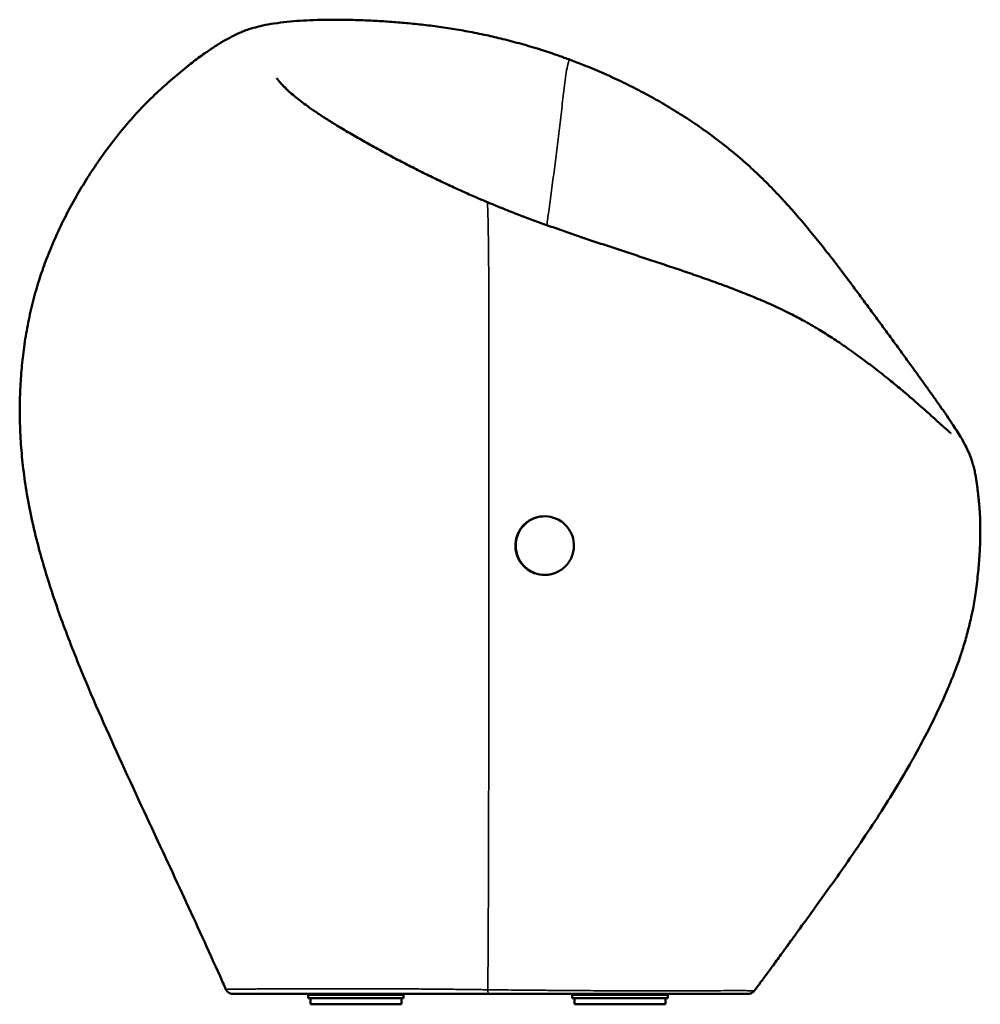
# Model space of a CAD drawing. Header units: millimetres. Extents: x 2824 to 34989, y 5574 to 21379.
# Tile 1 of 3: x 2824 to 9372, y 5574 to 12287. Entities that reach past the tile are written whole.
import ezdxf

# ---------------------------------------------------------------- set-up
doc = ezdxf.new("R2010")
doc.units = ezdxf.units.MM
doc.layers.add('Visibile (ISO)', color=7, linetype='Continuous', lineweight=50)
doc.layers.add('Visibile sottile (ISO)', color=7, linetype='Continuous', lineweight=35)

msp = doc.modelspace()

# ---------------------------------------------------------------- linework, layer by layer
at = {"layer": 'Visibile (ISO)'}
for p, q in [((6018.2, 5646.4), (4275.6, 5646.4)), ((4827, 5680.7), (4827, 5680.7)), ((7791.2, 5646.4), (6018.2, 5646.4)), ((7219.6, 5666.2), (7219.6, 5666.2)), ((4791, 5616.4), (4791, 5636.4)), ((5441, 5616.4), (4791, 5616.4)), ((4806, 5574.4), (4806, 5616.4)), ((5426, 5574.4), (4806, 5574.4)), ((5426, 5574.4), (5426, 5616.4)), ((5441, 5616.4), (5441, 5636.4)), ((6591, 5616.4), (6591, 5636.4)), ((7241, 5616.4), (6591, 5616.4)), ((6606, 5574.4), (6606, 5616.4)), ((7226, 5574.4), (6606, 5574.4)), ((7226, 5574.4), (7226, 5616.4)), ((7241, 5616.4), (7241, 5636.4))]:
    msp.add_line(p, q, dxfattribs=at)
for centre, start, end in [((4811, 5636.4), 149.99827, 180), ((5421, 5636.4), 0, 30.00173), ((6611, 5636.4), 149.99827, 180), ((7221, 5636.4), 0, 30.00173)]:
    msp.add_arc(centre, 20, start, end, dxfattribs=at)
msp.add_ellipse((6404.7, 8701.8), major_axis=(-43.3, 195.3), ratio=0.997725, start_param=0.006307, end_param=3.134634, dxfattribs=at)
for points, knots in [([(4230, 5676), (4216.6, 5706), (4203.1, 5736), (4149.2, 5855.8), (4108.4, 5945.6), (3985.8, 6214.1), (3903.2, 6392.6), (3720, 6786.5), (3619.1, 7002), (3424.6, 7427.8), (3330.8, 7638), (3195.8, 7966.6), (3150.2, 8083.1), (3077.3, 8284.2), (3048.6, 8368.2), (2999, 8525), (2977.6, 8597.6), (2940.3, 8736.1), (2924.1, 8802), (2896.2, 8929), (2884.2, 8990.2), (2864, 9108.9), (2855.6, 9166.5), (2842, 9280), (2836.6, 9335.8), (2828.8, 9446.4), (2826.3, 9501.2), (2824.1, 9608.2), (2824.3, 9660.6), (2827.2, 9761.9), (2829.8, 9810.9), (2836.9, 9906.6), (2841.5, 9953.3), (2853, 10049), (2860.1, 10098), (2877, 10197.1), (2886.9, 10247.2), (2909.2, 10345.6), (2921.7, 10394.1), (2948.6, 10487.6), (2962.9, 10532.7), (2994, 10622.2), (3010.8, 10666.7), (3047.2, 10756.4), (3067, 10801.7), (3109.1, 10892.2), (3131.6, 10937.4), (3178.2, 11026.1), (3202.4, 11069.6), (3252.3, 11154.6), (3278.1, 11196.2), (3331.5, 11278.8), (3359.3, 11319.8), (3416.6, 11400.2), (3446, 11439.7), (3507.2, 11517.8), (3539, 11556.4), (3602.7, 11629.8), (3634.8, 11664.7), (3700.8, 11733), (3734.8, 11766.3), (3805.3, 11832), (3841.8, 11864.3), (3915, 11926.5), (3952.1, 11956.8), (4017, 12007.5), (4045.3, 12028.8), (4098.2, 12066.7), (4122.9, 12083.7), (4172.1, 12115.6), (4196.7, 12130.7), (4244.6, 12158.2), (4267.4, 12170.4), (4295.7, 12184.4), (4305, 12188.8), (4325.2, 12197.8), (4335.8, 12202.3), (4360, 12211.9), (4373.3, 12216.7), (4406.1, 12227.7), (4425.7, 12233.4), (4469, 12244.4), (4492.9, 12249.5), (4544.8, 12259), (4572.9, 12263.3), (4630.6, 12270.6), (4660.1, 12273.7), (4720, 12278.7), (4750.2, 12280.7), (4811.6, 12283.8), (4842.6, 12284.9), (4905.9, 12286.3), (4938.1, 12286.7), (5004.3, 12286.7), (5038.2, 12286.3), (5107.4, 12284.8), (5142.8, 12283.6), (5214.9, 12280.7), (5251.7, 12278.9), (5326.4, 12274.4), (5364.3, 12271.8), (5440.9, 12265.6), (5479.5, 12262.1), (5558, 12253.9), (5597.9, 12249.4), (5677.8, 12239), (5717.7, 12233.3), (5797.5, 12220.8), (5837.2, 12214), (5919.4, 12199.1), (5962.1, 12190.6), (6042.2, 12172.9), (6079.5, 12164), (6159.2, 12144.2), (6201.6, 12133.1), (6288.5, 12109), (6333, 12095.9), (6417.2, 12069.3), (6456.9, 12056), (6523.2, 12032.7), (6549.8, 12023), (6576.4, 12013.1)], [0, 0, 0, 0, 10.000006, 10.000006, 40.000177, 40.000177, 99.770339, 99.770339, 172.120105, 172.120105, 242.132368, 242.132368, 280.2271, 280.2271, 307.280825, 307.280825, 330.323357, 330.323357, 350.945535, 350.945535, 369.86111, 369.86111, 387.506252, 387.506252, 404.514885, 404.514885, 421.155744, 421.155744, 437.094729, 437.094729, 452.157411, 452.157411, 466.665912, 466.665912, 482.032839, 482.032839, 497.904462, 497.904462, 513.412371, 513.412371, 528.017798, 528.017798, 542.633592, 542.633592, 557.835504, 557.835504, 573.418928, 573.418928, 588.893039, 588.893039, 604.230347, 604.230347, 619.880606, 619.880606, 635.624502, 635.624502, 651.711004, 651.711004, 667.108956, 667.108956, 682.643154, 682.643154, 698.62049, 698.62049, 714.408764, 714.408764, 726.743637, 726.743637, 737.608463, 737.608463, 748.582296, 748.582296, 759.223331, 759.223331, 764.947588, 764.947588, 772.215236, 772.215236, 781.950286, 781.950286, 795.785231, 795.785231, 813.127044, 813.127044, 831.974963, 831.974963, 850.149583, 850.149583, 867.300397, 867.300397, 883.587128, 883.587128, 899.377896, 899.377896, 914.996104, 914.996104, 930.386601, 930.386601, 945.600157, 945.600157, 960.565922, 960.565922, 975.20382, 975.20382, 989.796936, 989.796936, 1003.925252, 1003.925252, 1017.649421, 1017.649421, 1032.011441, 1032.011441, 1044.370115, 1044.370115, 1058.300034, 1058.300034, 1072.762694, 1072.762694, 1085.613588, 1085.613588, 1094.246088, 1094.246088, 1094.246088, 1094.246088]), ([(6576.4, 12013.1), (6607.3, 12001.6), (6638.1, 11989.7), (6711.5, 11960.3), (6754, 11942.6), (6838.4, 11905.7), (6880.3, 11886.6), (6962.6, 11847.2), (7003.1, 11827), (7083.8, 11785.1), (7123.9, 11763.4), (7203.8, 11718.3), (7243.6, 11694.9), (7322.4, 11646.5), (7361.5, 11621.6), (7438.6, 11570.2), (7476.6, 11543.8), (7551.6, 11489.6), (7588.6, 11461.7), (7661.4, 11404.4), (7697.3, 11374.9), (7767.7, 11314.5), (7802.3, 11283.5), (7870.2, 11219.9), (7903.5, 11187.3), (7968.1, 11121.7), (7999.5, 11088.5), (8062.2, 11020.4), (8093.4, 10985.3), (8155.9, 10913.2), (8187.1, 10876.1), (8248.1, 10801.9), (8277.9, 10764.7), (8335.6, 10691.6), (8363.5, 10655.6), (8418.4, 10583.8), (8445.5, 10548), (8495.3, 10481.5), (8518.3, 10450.6), (8560.8, 10393.1), (8580.6, 10366.3), (8621.1, 10311.3), (8641.8, 10283.1), (8682.9, 10227.2), (8703.1, 10199.5), (8742.6, 10145.7), (8761.8, 10119.5), (8799.8, 10067.5), (8818.6, 10041.7), (8855.7, 9990.7), (8874, 9965.6), (8909.4, 9916.6), (8926.6, 9892.9), (8959.8, 9846.8), (8975.8, 9824.5), (9006.9, 9781), (9021.9, 9759.9), (9051.1, 9718.8), (9065.1, 9698.9), (9092.3, 9660.2), (9105.3, 9641.5), (9130.3, 9605.4), (9142.3, 9588), (9165.2, 9554.3), (9176.1, 9538.1), (9196.9, 9506.6), (9206.8, 9491.4), (9225.8, 9461.6), (9234.9, 9447), (9253, 9416.7), (9261.9, 9401.1), (9279.1, 9367.8), (9286.8, 9352.4), (9302.1, 9314.6), (9307.8, 9299.6), (9317.3, 9270.7), (9321, 9258.5), (9327.8, 9233.4), (9330.9, 9220.6), (9336.2, 9196.3), (9338.4, 9185), (9342.2, 9163.5), (9343.9, 9153.2), (9347.1, 9132.5), (9348.6, 9122), (9351.4, 9101.1), (9352.7, 9090.6), (9355.1, 9070.2), (9356.3, 9060.1), (9358.8, 9037.4), (9360, 9025), (9362.8, 8996.7), (9364.3, 8980.8), (9367.2, 8944), (9368.7, 8922.1), (9370.6, 8882.5), (9371.1, 8865.5), (9371.8, 8832), (9371.9, 8815.5), (9371.7, 8776.5), (9371.3, 8753.9), (9369.7, 8701.2), (9368.3, 8671.1), (9364.1, 8601.9), (9361, 8562.7), (9352.9, 8477.9), (9347.6, 8432.1), (9335.7, 8348.1), (9329.8, 8309.6), (9317.5, 8246.8), (9312.1, 8222), (9299.5, 8167.9), (9292.2, 8138.5), (9275, 8074.1), (9265, 8039.2), (9245.6, 7976.7), (9236.4, 7949), (9215.5, 7889.6), (9203.8, 7858.1), (9176.5, 7788.2), (9160.8, 7750), (9125.6, 7668.2), (9106, 7624.6), (9060.7, 7528.3), (9034.7, 7475.8), (8978.3, 7366.5), (8947.7, 7309.7), (8882.8, 7193.9), (8848.4, 7135), (8775.9, 7014.4), (8737.5, 6952.8), (8657.8, 6828.3), (8616.4, 6765.4), (8527.6, 6633.4), (8480, 6564.2), (8371.3, 6408.8), (8309.3, 6321.9), (8223.8, 6203.5), (8198.3, 6168.3), (8162.2, 6118.7), (8149.5, 6101.3), (8138.7, 6086.4), (8136.7, 6083.7), (8133.4, 6079.1), (8132.8, 6078.3), (8132.5, 6077.9), (8132.2, 6077.5), (8131.3, 6076.3), (8130.7, 6075.4), (8129, 6073), (8127.8, 6071.4), (8124.5, 6066.8), (8122.2, 6063.7), (8115.7, 6054.7), (8111.3, 6048.5), (8100.2, 6033.2), (8093.5, 6023.9), (8076.8, 6000.9), (8066.7, 5986.9), (8042.3, 5953.3), (8027.9, 5933.5), (7993.6, 5886.5), (7973.7, 5859.3), (7927.4, 5796.2), (7900.9, 5760.3), (7860, 5705.1), (7845.6, 5685.8), (7831.3, 5666.6)], [0, 0, 0, 0, 10.002149, 10.002149, 23.897707, 23.897707, 37.706054, 37.706054, 51.283521, 51.283521, 64.971019, 64.971019, 78.868392, 78.868392, 92.892222, 92.892222, 106.982226, 106.982226, 121.18945, 121.18945, 135.553623, 135.553623, 150.060352, 150.060352, 164.775799, 164.775799, 179.399192, 179.399192, 194.682676, 194.682676, 210.729258, 210.729258, 226.867767, 226.867767, 242.738822, 242.738822, 258.808849, 258.808849, 273.32371, 273.32371, 286.490969, 286.490969, 300.957088, 300.957088, 315.938561, 315.938561, 330.945641, 330.945641, 346.570215, 346.570215, 362.83625, 362.83625, 379.294856, 379.294856, 395.979978, 395.979978, 413.086506, 413.086506, 430.703653, 430.703653, 448.852824, 448.852824, 467.540665, 467.540665, 486.957965, 486.957965, 507.29274, 507.29274, 529.080515, 529.080515, 554.134982, 554.134982, 573.307325, 573.307325, 582.188518, 582.188518, 587.611629, 587.611629, 592.162395, 592.162395, 595.635244, 595.635244, 598.728055, 598.728055, 601.981655, 601.981655, 605.508205, 605.508205, 609.250834, 609.250834, 614.287273, 614.287273, 621.081261, 621.081261, 629.286463, 629.286463, 634.879326, 634.879326, 640.048771, 640.048771, 647.059516, 647.059516, 656.273994, 656.273994, 668.201502, 668.201502, 682.102711, 682.102711, 693.723671, 693.723671, 701.319102, 701.319102, 710.398911, 710.398911, 721.333384, 721.333384, 730.244599, 730.244599, 740.621351, 740.621351, 753.447172, 753.447172, 768.394818, 768.394818, 786.691704, 786.691704, 806.916027, 806.916027, 828.373586, 828.373586, 851.31944, 851.31944, 875.306608, 875.306608, 902.112586, 902.112586, 935.745467, 935.745467, 950.104322, 950.104322, 958.084346, 958.084346, 960.124818, 960.124818, 962.889137, 962.889137, 963.54576, 963.54576, 964.212337, 964.212337, 965.136757, 965.136757, 966.604038, 966.604038, 969.185998, 969.185998, 972.900326, 972.900326, 978.297582, 978.297582, 985.873186, 985.873186, 996.17591, 996.17591, 1009.727676, 1009.727676, 1016.998668, 1016.998668, 1016.998668, 1016.998668]), ([(4575.1, 11888.5), (4575.1, 11888.5), (4576.8, 11886.1), (4583.2, 11878), (4588.8, 11871.2), (4600.1, 11858.1), (4605.7, 11851.9), (4615.3, 11841.5), (4619.1, 11837.5), (4625.1, 11831.2), (4627.4, 11828.9), (4635.9, 11820.4), (4644.2, 11812.3), (4650.8, 11805.9)], [304.225052, 304.225052, 304.225052, 304.225052, 318.184341, 318.184341, 337.367182, 337.367182, 351.182434, 351.182434, 360.092956, 360.092956, 367.972691, 367.972691, 380.959551, 380.959551, 380.959551, 380.959551]), ([(4618.3, 11836.4), (4618.3, 11836.4), (4618.3, 11836.4), (4618.4, 11836.4), (4618.4, 11836.4), (4618.8, 11836), (4619.4, 11835.4), (4621.8, 11833.1), (4623.9, 11831.1), (4635.7, 11819.7), (4647.2, 11809), (4671.2, 11787.6), (4683.8, 11776.8), (4710.6, 11754.6), (4724.7, 11743.3), (4754.7, 11720.2), (4770.6, 11708.4), (4804.6, 11683.9), (4822.6, 11671.2), (4861.4, 11644.9), (4882.2, 11631.2), (4926.9, 11602.5), (4951, 11587.4), (5003.4, 11555.3), (5031.8, 11538.3), (5090.9, 11503.5), (5121.7, 11485.6), (5184.9, 11449.5), (5217.6, 11431.2), (5283.6, 11394.8), (5316.7, 11376.8), (5383.3, 11341.2), (5416.6, 11323.7), (5483.5, 11289.1), (5517.1, 11272), (5583.2, 11239), (5615.5, 11223), (5680.9, 11191.4), (5713.8, 11175.8), (5779.1, 11145.3), (5811.4, 11130.6), (5873.4, 11102.7), (5902.8, 11089.6), (5958.7, 11065.3), (5985.1, 11054.1), (6011.8, 11042.9)], [416.375343, 416.375343, 416.375343, 416.375343, 416.428741, 416.428741, 416.660641, 416.660641, 417.897223, 417.897223, 422.100238, 422.100238, 440.717889, 440.717889, 458.321688, 458.321688, 475.11575, 475.11575, 491.465533, 491.465533, 507.757857, 507.757857, 524.307577, 524.307577, 541.590561, 541.590561, 560.11476, 560.11476, 578.637598, 578.637598, 597.131779, 597.131779, 614.85393, 614.85393, 631.685302, 631.685302, 647.787597, 647.787597, 662.562713, 662.562713, 676.882041, 676.882041, 690.234538, 690.234538, 701.978938, 701.978938, 711.98281, 711.98281, 711.98281, 711.98281]), ([(6011.8, 11042.9), (6038.6, 11031.7), (6065.8, 11020.5), (6128.8, 10995), (6165, 10980.6), (6233.7, 10954.1), (6265.9, 10941.8), (6330.8, 10917.6), (6363.5, 10905.6), (6429.8, 10881.7), (6463.6, 10869.7), (6531.3, 10845.9), (6565.4, 10834.1), (6634.5, 10810.4), (6669.5, 10798.5), (6740.3, 10774.7), (6776.1, 10762.7), (6848.3, 10738.8), (6884.8, 10726.7), (6958.4, 10702.5), (6995.6, 10690.2), (7070.5, 10665.6), (7108.3, 10653.1), (7184.3, 10628), (7222.6, 10615.3), (7299.5, 10589.5), (7338.1, 10576.4), (7415.6, 10549.9), (7454.5, 10536.4), (7532.2, 10508.9), (7571.1, 10494.9), (7648.6, 10466.3), (7687.2, 10451.7), (7764.2, 10421.7), (7802.5, 10406.3), (7877.8, 10375), (7914.9, 10359), (7990.3, 10324.9), (8028.1, 10306.8), (8097.6, 10272.1), (8129.6, 10255.5), (8199.2, 10217.6), (8236.2, 10196.3), (8302.9, 10155.9), (8333, 10136.9), (8395.6, 10096.1), (8427.8, 10074.4), (8494.1, 10028.2), (8527.9, 10003.9), (8593.1, 9955.8), (8624.6, 9932), (8689.1, 9882.3), (8721.7, 9856.5), (8780.3, 9809.2), (8806.6, 9787.5), (8855, 9747), (8877.2, 9728.1), (8918.5, 9692.5), (8937.7, 9675.8), (8973.1, 9644.5), (8989.6, 9629.9), (9020, 9602.6), (9034.1, 9589.8), (9060.3, 9566.1), (9072.3, 9555.2), (9094.2, 9535.2), (9104.1, 9526.3), (9122, 9510.2), (9130.1, 9503), (9144.7, 9490.1), (9151.3, 9484.4), (9161.3, 9476), (9165.1, 9473), (9170.4, 9468.9), (9172.3, 9467.7), (9173, 9467.2), (9173, 9467.2), (9173, 9467.2)], [0, 0, 0, 0, 10.002832, 10.002832, 22.839693, 22.839693, 33.812495, 33.812495, 44.645495, 44.645495, 55.590209, 55.590209, 66.481546, 66.481546, 77.596301, 77.596301, 88.905805, 88.905805, 100.436013, 100.436013, 112.293113, 112.293113, 124.461836, 124.461836, 136.994143, 136.994143, 149.895939, 149.895939, 163.189057, 163.189057, 176.853342, 176.853342, 190.889376, 190.889376, 205.334735, 205.334735, 219.867724, 219.867724, 235.520157, 235.520157, 249.434352, 249.434352, 266.327521, 266.327521, 281.110485, 281.110485, 297.715488, 297.715488, 316.168203, 316.168203, 334.437939, 334.437939, 354.545878, 354.545878, 372.256965, 372.256965, 388.640772, 388.640772, 404.297599, 404.297599, 419.353229, 419.353229, 434.06846, 434.06846, 448.642465, 448.642465, 462.959212, 462.959212, 477.159075, 477.159075, 491.899811, 491.899811, 505.456798, 505.456798, 518.483338, 518.483338, 520.874612, 520.874612, 520.874612, 520.874612]), ([(6449.8, 8507), (6458.8, 8509.3), (6467.8, 8512.1), (6500.9, 8525.5), (6523.2, 8540.1), (6560.9, 8577.1), (6575.9, 8599.2), (6596, 8647), (6601.3, 8672), (6602.3, 8720.4), (6598.8, 8743.5), (6584.4, 8786.1), (6574.1, 8805.4), (6550.9, 8836), (6539.2, 8847.8), (6513.1, 8868.5), (6498.8, 8877.2), (6465.4, 8892), (6446.2, 8897.4), (6402.4, 8902.7), (6377.9, 8901.3), (6354.3, 8895.5), (6340.6, 8892.1), (6327.2, 8887.2), (6290.9, 8869.5), (6269.8, 8853.4), (6235.6, 8814.5), (6222.6, 8792.4), (6206.1, 8745.5), (6202.2, 8721.4), (6203.3, 8670.7), (6209.1, 8644.5), (6228.7, 8600.4), (6240.6, 8582.1), (6267.3, 8552.9), (6281.1, 8541.4), (6310.7, 8522.7), (6326.4, 8515.4), (6361.9, 8504.4), (6381.7, 8501.3), (6417.9, 8501.2), (6434, 8503.2), (6449.8, 8507)], [-63.00957, -63.00957, -63.00957, -63.00957, -60.188818, -60.188818, -52.268584, -52.268584, -44.325053, -44.325053, -36.726482, -36.726482, -29.775733, -29.775733, -23.240533, -23.240533, -18.254849, -18.254849, -13.250299, -13.250299, -7.291557, -7.291557, 0, 0, 0, 4.253967, 4.253967, 12.151389, 12.151389, 19.804561, 19.804561, 27.08512, 27.08512, 35.037842, 35.037842, 41.572287, 41.572287, 46.929349, 46.929349, 52.111876, 52.111876, 58.112768, 58.112768, 63.000894, 63.000894, 63.000894, 63.000894]), ([(4275.6, 5646.4), (4273.4, 5646.4), (4271.2, 5646.6), (4263.7, 5647.6), (4258.5, 5649.2), (4249, 5653.8), (4244.6, 5656.9), (4236.3, 5665), (4232.6, 5670.3), (4230, 5676)], [0, 0, 0, 0, 0.665557, 0.665557, 2.259144, 2.259144, 3.841056, 3.841056, 5.724318, 5.724318, 5.724318, 5.724318]), ([(7831.3, 5666.6), (7828, 5662.2), (7824, 5658.4), (7815.2, 5652.3), (7810.3, 5649.9), (7803, 5647.8), (7800.7, 5647.3), (7796, 5646.6), (7793.6, 5646.4), (7791.2, 5646.4)], [0, 0, 0, 0, 1.621423, 1.621423, 3.213603, 3.213603, 3.916854, 3.916854, 4.634519, 4.634519, 4.634519, 4.634519])]:
    msp.add_open_spline(points, degree=3, knots=knots, dxfattribs=at)
at = {"layer": 'Visibile sottile (ISO)'}
for p, q in [((4791, 5636.4), (5441, 5636.4)), ((6591, 5636.4), (7241, 5636.4))]:
    msp.add_line(p, q, dxfattribs=at)
msp.add_ellipse((6018.2, 5696.4), major_axis=(0, -50), ratio=0.066435, start_param=5.184741, end_param=6.283185, dxfattribs=at)
for points, knots in [([(6416.8, 10886.4), (6421.1, 10917), (6432, 10994.3), (6449.4, 11121.9), (6468.8, 11268.5), (6487.8, 11416.9), (6505.7, 11565.5), (6522.9, 11714.7), (6539.5, 11855.4), (6558.8, 11993.6), (6571.1, 12015.1), (6576.4, 12013.1)], [28.270744, 28.270744, 28.270744, 28.270744, 28.933345, 29.920844, 30.908344, 31.895843, 32.883343, 33.870842, 34.858342, 35.845841, 36.659045, 36.659045, 36.659045, 36.659045]), ([(6011.8, 11042.9), (6012, 11042.8), (6012.9, 11039.9), (6014.5, 11000.6), (6016.3, 10928.2), (6017.8, 10847.3), (6019.2, 10760), (6020.2, 10666.7), (6021.1, 10567.3), (6021.8, 10461.6), (6022.3, 10349.5), (6022.6, 10231.9), (6022.9, 10108.4), (6023, 9980.4), (6023, 9846.9), (6023, 9708.5), (6022.8, 9565.5), (6022.7, 9416.9), (6022.5, 9267.5), (6022.3, 9023.8), (6022.1, 8835.1), (6021.9, 8534.3), (6021.8, 8255.5), (6021.7, 7976.9), (6021.5, 7706.3), (6021.3, 7439.7), (6021, 7177.3), (6020.6, 6917.9), (6020, 6661.1), (6019.2, 6405.9), (6018.1, 6151.9), (6016.8, 5908.7), (6015.7, 5748.9), (6015.2, 5673.7)], [35.595051, 35.595051, 35.595051, 35.595051, 35.845841, 37.076776, 38.307711, 39.538647, 40.769582, 42.000517, 43.231452, 44.462387, 45.693322, 46.924258, 48.155193, 49.386128, 50.617063, 51.847998, 53.078934, 54.309869, 55.540804, 56.771739, 59.77125, 62.770761, 65.770272, 68.769784, 71.769295, 74.768806, 77.768317, 80.767828, 83.767339, 86.766851, 89.766362, 92.765873, 95.441867, 95.441867, 95.441867, 95.441867]), ([(4230, 5676), (4230, 5676), (4230, 5676), (4230, 5676), (4230, 5676.1), (4230.1, 5676.1), (4230.4, 5676.1), (4230.6, 5676.1), (4230.8, 5676.2), (4231.2, 5676.2), (4231.8, 5676.2), (4232.6, 5676.3), (4233.7, 5676.3), (4233.9, 5676.3), (4234.1, 5676.3), (4234.4, 5676.4), (4234.5, 5676.4), (4234.7, 5676.4), (4234.9, 5676.4), (4236.2, 5676.4), (4237.7, 5676.5), (4239.4, 5676.5), (4240.1, 5676.5), (4240.9, 5676.6), (4241.6, 5676.6), (4242.2, 5676.6), (4242.9, 5676.6), (4243.5, 5676.6), (4245.8, 5676.7), (4248.2, 5676.7), (4250.9, 5676.8), (4252.8, 5676.9), (4254.8, 5676.9), (4256.9, 5676.9), (4258.7, 5677), (4260.6, 5677), (4262.6, 5677.1), (4266.3, 5677.1), (4270.3, 5677.2), (4274.7, 5677.3), (4275.1, 5677.3), (4275.5, 5677.3), (4275.9, 5677.3), (4281.1, 5677.4), (4286.9, 5677.5), (4293.2, 5677.6), (4294.7, 5677.6), (4296.2, 5677.6), (4297.7, 5677.6), (4302.7, 5677.7), (4307.9, 5677.8), (4313.5, 5677.9), (4317.7, 5677.9), (4322, 5678), (4326.5, 5678), (4330, 5678), (4333.7, 5678.1), (4337.4, 5678.1), (4341.7, 5678.2), (4346.2, 5678.2), (4350.9, 5678.3), (4354.4, 5678.3), (4358, 5678.3), (4361.7, 5678.3), (4363, 5678.4), (4364.2, 5678.4), (4365.4, 5678.4), (4375.5, 5678.5), (4386.2, 5678.5), (4397.6, 5678.6), (4399.8, 5678.6), (4402, 5678.6), (4404.2, 5678.6), (4413.6, 5678.7), (4423.5, 5678.8), (4433.7, 5678.8), (4439.9, 5678.9), (4446.3, 5678.9), (4452.8, 5678.9), (4459.2, 5679), (4465.8, 5679), (4472.4, 5679.1), (4483.1, 5679.1), (4494.1, 5679.2), (4505.4, 5679.3), (4508, 5679.3), (4510.6, 5679.3), (4513.3, 5679.3), (4527.3, 5679.4), (4541.7, 5679.5), (4556.5, 5679.6), (4558.3, 5679.6), (4560.1, 5679.6), (4562, 5679.6), (4574.9, 5679.7), (4588.2, 5679.7), (4601.7, 5679.8), (4608.6, 5679.9), (4615.6, 5679.9), (4622.6, 5679.9), (4631.4, 5680), (4640.3, 5680), (4649.3, 5680.1), (4661.8, 5680.1), (4674.6, 5680.2), (4687.6, 5680.2), (4695.6, 5680.3), (4703.8, 5680.3), (4712.1, 5680.3), (4726.7, 5680.4), (4741.6, 5680.5), (4756.9, 5680.5), (4758.4, 5680.5), (4759.9, 5680.5), (4761.4, 5680.5), (4770.6, 5680.6), (4779.9, 5680.6), (4789.3, 5680.6), (4802.9, 5680.7), (4816.7, 5680.7), (4830.8, 5680.7), (4836.9, 5680.7), (4843, 5680.8), (4849.1, 5680.8), (4871.9, 5680.8), (4895.5, 5680.9), (4919.7, 5680.9), (4921.1, 5680.9), (4922.5, 5680.9), (4923.9, 5680.9), (4947.1, 5680.9), (4970.8, 5681), (4995.3, 5681), (5004.9, 5681), (5014.6, 5681), (5024.4, 5681), (5031.4, 5681), (5038.4, 5681), (5045.5, 5681), (5072.4, 5680.9), (5100.1, 5680.9), (5128.8, 5680.9), (5130.2, 5680.9), (5131.6, 5680.9), (5133, 5680.9), (5160.2, 5680.8), (5188.3, 5680.8), (5217.2, 5680.7), (5228.2, 5680.6), (5239.3, 5680.6), (5250.5, 5680.6), (5269.9, 5680.5), (5289.6, 5680.4), (5309.8, 5680.3), (5332.1, 5680.2), (5354.9, 5680.1), (5378.3, 5680), (5388.3, 5680), (5398.4, 5679.9), (5408.6, 5679.8), (5443.1, 5679.6), (5478.8, 5679.4), (5515.9, 5679.1), (5516.5, 5679.1), (5517.1, 5679.1), (5517.7, 5679.1), (5554, 5678.8), (5591.7, 5678.5), (5630.8, 5678.2), (5643.8, 5678), (5656.9, 5677.9), (5670.2, 5677.8), (5676.8, 5677.7), (5683.4, 5677.6), (5690.1, 5677.6), (5709.1, 5677.4), (5728.4, 5677.2), (5748.1, 5677), (5769.3, 5676.7), (5790.9, 5676.5), (5812.8, 5676.2), (5820.7, 5676.2), (5828.6, 5676.1), (5836.6, 5676), (5839.5, 5676), (5842.4, 5675.9), (5845.4, 5675.9), (5856.8, 5675.8), (5868.3, 5675.6), (5879.9, 5675.5), (5902.1, 5675.2), (5924.7, 5674.9), (5948, 5674.6), (5958.9, 5674.5), (5970, 5674.3), (5981.2, 5674.2), (5992.4, 5674), (6003.7, 5673.9), (6015.2, 5673.7)], [114.403978, 114.403978, 114.403978, 114.403978, 114.428623, 114.428623, 114.428623, 115.020965, 115.020965, 115.020965, 115.457378, 115.457378, 115.457378, 116.221266, 116.221266, 116.221266, 116.386887, 116.386887, 116.386887, 116.501412, 116.501412, 116.501412, 117.328149, 117.328149, 117.328149, 117.66471, 117.66471, 117.66471, 117.94096, 117.94096, 117.94096, 118.857147, 118.857147, 118.857147, 119.495358, 119.495358, 119.495358, 120.03778, 120.03778, 120.03778, 121.047032, 121.047032, 121.047032, 121.134353, 121.134353, 121.134353, 122.317094, 122.317094, 122.317094, 122.598, 122.598, 122.598, 123.488682, 123.488682, 123.488682, 124.146475, 124.146475, 124.146475, 124.658682, 124.658682, 124.658682, 125.247778, 125.247778, 125.247778, 125.691862, 125.691862, 125.691862, 125.836733, 125.836733, 125.836733, 127.01512, 127.01512, 127.01512, 127.23714, 127.23714, 127.23714, 128.193279, 128.193279, 128.193279, 128.784538, 128.784538, 128.784538, 129.377563, 129.377563, 129.377563, 130.340036, 130.340036, 130.340036, 130.563466, 130.563466, 130.563466, 131.748099, 131.748099, 131.748099, 131.893717, 131.893717, 131.893717, 132.922904, 132.922904, 132.922904, 133.447281, 133.447281, 133.447281, 134.097896, 134.097896, 134.097896, 135.000099, 135.000099, 135.000099, 135.562102, 135.562102, 135.562102, 136.552289, 136.552289, 136.552289, 136.649872, 136.649872, 136.649872, 137.24493, 137.24493, 137.24493, 138.103041, 138.103041, 138.103041, 138.472595, 138.472595, 138.472595, 139.842391, 139.842391, 139.842391, 139.921239, 139.921239, 139.921239, 141.226589, 141.226589, 141.226589, 141.738474, 141.738474, 141.738474, 142.1016, 142.1016, 142.1016, 143.483593, 143.483593, 143.483593, 143.551511, 143.551511, 143.551511, 144.86128, 144.86128, 144.86128, 145.357753, 145.357753, 145.357753, 146.214373, 146.214373, 146.214373, 147.159434, 147.159434, 147.159434, 147.563192, 147.563192, 147.563192, 148.929135, 148.929135, 148.929135, 148.951494, 148.951494, 148.951494, 150.286795, 150.286795, 150.286795, 150.729168, 150.729168, 150.729168, 150.948285, 150.948285, 150.948285, 151.571781, 151.571781, 151.571781, 152.245702, 152.245702, 152.245702, 152.489139, 152.489139, 152.489139, 152.577602, 152.577602, 152.577602, 152.923855, 152.923855, 152.923855, 153.584117, 153.584117, 153.584117, 153.893351, 153.893351, 153.893351, 154.199319, 154.199319, 154.199319, 154.199319]), ([(6015.2, 5673.7), (6031.9, 5673.5), (6063.9, 5673.1), (6101.9, 5672.7), (6131, 5672.4), (6175.4, 5671.9), (6227.9, 5671.4), (6287, 5670.9), (6330.2, 5670.5), (6365.4, 5670.2), (6393.1, 5669.9), (6420.5, 5669.7), (6454.3, 5669.4), (6494.2, 5669.1), (6533.2, 5668.8), (6583.6, 5668.4), (6644.3, 5668), (6721.4, 5667.5), (6816.9, 5666.9), (6926, 5666.4), (7038, 5666.1), (7122.7, 5666.1), (7186.3, 5666.1), (7224.5, 5666.2), (7254.2, 5666.2), (7283.7, 5666.3), (7324.8, 5666.4), (7375.7, 5666.6), (7428.4, 5666.9), (7477, 5667), (7538.2, 5667.2), (7606.3, 5667.4), (7675.6, 5667.6), (7732.8, 5667.7), (7770.5, 5667.5), (7795.2, 5667.3), (7808, 5667.1), (7817, 5667), (7823.5, 5666.9), (7827.8, 5666.8), (7830.3, 5666.7), (7831.2, 5666.6), (7831.3, 5666.6), (7831.3, 5666.6)], [0, 0, 0, 0, 0.44141, 0.851083, 1.05868, 1.286566, 2.163317, 2.59885, 3.034383, 3.477765, 3.69394, 3.910114, 4.350198, 4.790283, 5.231563, 5.672843, 6.545727, 7.420507, 8.590559, 10.382221, 12.18053, 13.987336, 14.87515, 15.795069, 16.269794, 16.717152, 17.659901, 18.979256, 20.287823, 21.602106, 22.917351, 25.593631, 28.271494, 30.95099, 33.630901, 34.949329, 36.312847, 37.006764, 37.580079, 38.247435, 38.566764, 38.923337, 39.126906, 39.126906, 39.126906, 39.126906])]:
    msp.add_open_spline(points, degree=3, knots=knots, dxfattribs=at)

doc.saveas('drawing.dxf')
